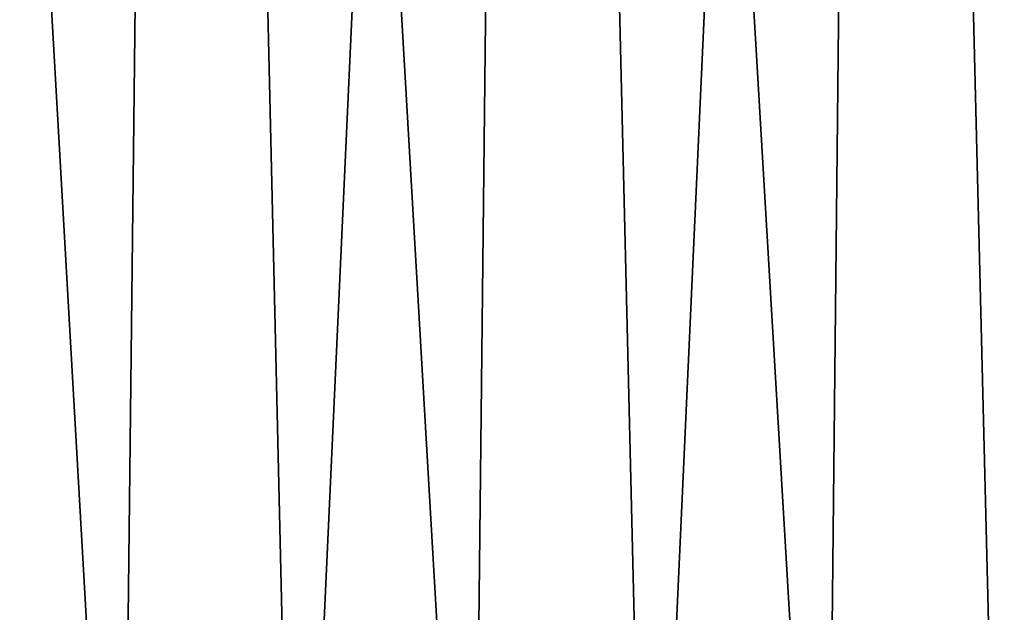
# Model space of a CAD drawing. Header units: millimetres. Extents: x -125 to 125, y -45 to 4025.
# Tile 49 of 256: x -14 to -9, y 3 to 6. Entities that reach past the tile are written whole.
import ezdxf

# ---------------------------------------------------------------- set-up
doc = ezdxf.new("R2010")
doc.units = ezdxf.units.MM
doc.header["$LTSCALE"] = 6.999206
doc.layers.add('11', color=7, linetype='CONTINUOUS')

msp = doc.modelspace()

# ---------------------------------------------------------------- linework, layer by layer
at = {"layer": '11', "color": 2, "linetype": 'CONTINUOUS'}
for points in [[(-12.9715, 25, -53.4485), (-14.1221, 0, -52.7044), (-14.6852, 25, -53.0033), (-12.9715, 25, -53.4485)], [(-14.1221, 0, 52.7044), (-13.2579, 0, 52.9284), (-14.6852, 25, 53.0033), (-14.1221, 0, 52.7044)], [(-14.6852, 25, 53.0033), (-13.2579, 0, 52.9284), (-12.9715, 25, 53.4485), (-14.6852, 25, 53.0033)], [(-13.2579, 0, -52.9284), (-14.1221, 0, -52.7044), (-12.9715, 25, -53.4485), (-13.2579, 0, -52.9284)], [(-12.3901, 0, -53.1383), (-13.2579, 0, -52.9284), (-12.9715, 25, -53.4485), (-12.3901, 0, -53.1383)], [(-13.2579, 0, 52.9284), (-12.3901, 0, 53.1383), (-12.9715, 25, 53.4485), (-13.2579, 0, 52.9284)], [(-11.2442, 25, -53.8383), (-12.3901, 0, -53.1383), (-12.9715, 25, -53.4485), (-11.2442, 25, -53.8383)], [(-12.3901, 0, 53.1383), (-11.519, 0, 53.3339), (-12.9715, 25, 53.4485), (-12.3901, 0, 53.1383)], [(-12.9715, 25, 53.4485), (-11.519, 0, 53.3339), (-11.2442, 25, 53.8383), (-12.9715, 25, 53.4485)], [(-11.519, 0, -53.3339), (-12.3901, 0, -53.1383), (-11.2442, 25, -53.8383), (-11.519, 0, -53.3339)], [(-10.6449, 0, -53.5152), (-11.519, 0, -53.3339), (-11.2442, 25, -53.8383), (-10.6449, 0, -53.5152)], [(-11.519, 0, 53.3339), (-10.6449, 0, 53.5152), (-11.2442, 25, 53.8383), (-11.519, 0, 53.3339)], [(-9.5054, 25, -54.1724), (-10.6449, 0, -53.5152), (-11.2442, 25, -53.8383), (-9.5054, 25, -54.1724)], [(-10.6449, 0, 53.5152), (-9.7678, 0, 53.6822), (-11.2442, 25, 53.8383), (-10.6449, 0, 53.5152)], [(-11.2442, 25, 53.8383), (-9.7678, 0, 53.6822), (-9.5054, 25, 54.1724), (-11.2442, 25, 53.8383)], [(-9.7678, 0, -53.6822), (-10.6449, 0, -53.5152), (-9.5054, 25, -54.1724), (-9.7678, 0, -53.6822)], [(-8.8882, 0, -53.8348), (-9.7678, 0, -53.6822), (-9.5054, 25, -54.1724), (-8.8882, 0, -53.8348)], [(-9.7678, 0, 53.6822), (-8.8882, 0, 53.8348), (-9.5054, 25, 54.1724), (-9.7678, 0, 53.6822)], [(-7.7567, 25, -54.4503), (-8.8882, 0, -53.8348), (-9.5054, 25, -54.1724), (-7.7567, 25, -54.4503)], [(-8.8882, 0, 53.8348), (-8.0061, 0, 53.9731), (-9.5054, 25, 54.1724), (-8.8882, 0, 53.8348)], [(-9.5054, 25, 54.1724), (-8.0061, 0, 53.9731), (-7.7567, 25, 54.4503), (-9.5054, 25, 54.1724)], [(-8.0061, 0, -53.9731), (-8.8882, 0, -53.8348), (-7.7567, 25, -54.4503), (-8.0061, 0, -53.9731)]]:
    msp.add_3dface(points, dxfattribs=at)

doc.saveas('drawing.dxf')
